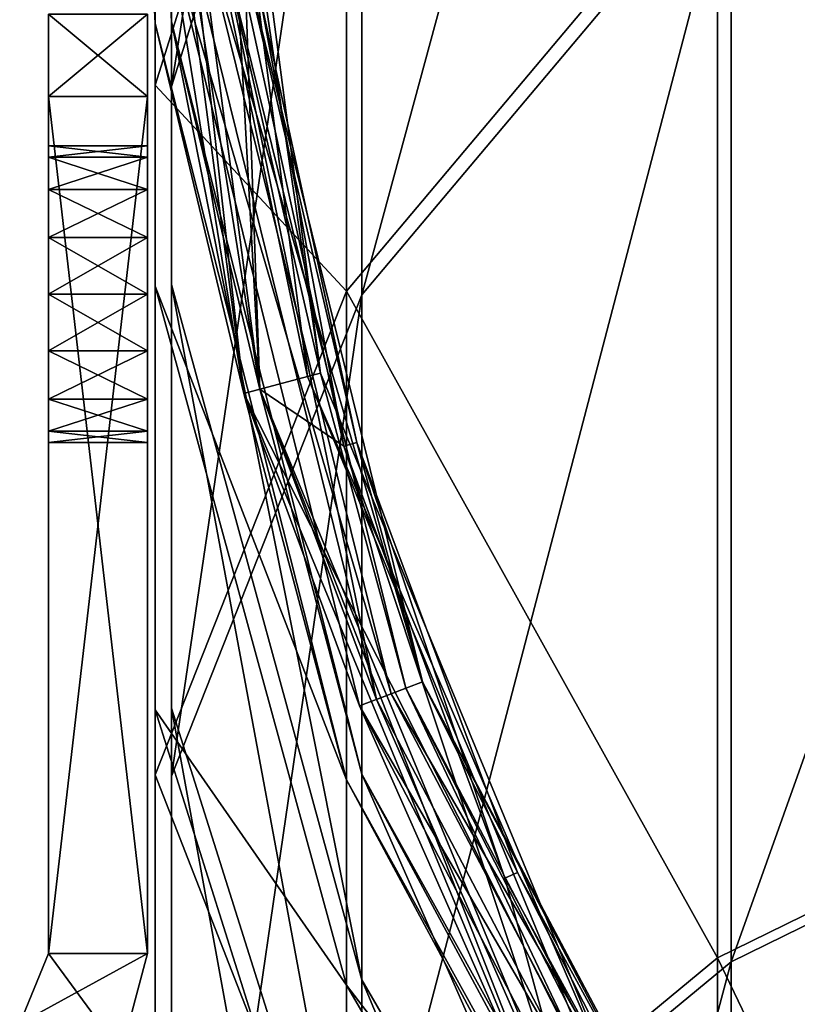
# Model space of a CAD drawing. Extents: x -1448 to 108, y -535 to 375.
# Tile 126 of 147: x -270 to -246, y 230 to 260. Entities that reach past the tile are written whole.
import ezdxf

# ---------------------------------------------------------------- set-up
doc = ezdxf.new("R2010")
doc.units = 0
doc.header["$LTSCALE"] = 33.374815
for name, color, linetype in [('1019', 7, 'CONTINUOUS'), ('1020', 7, 'CONTINUOUS'), ('1021', 7, 'CONTINUOUS'), ('1022', 7, 'CONTINUOUS'), ('1023', 7, 'CONTINUOUS'), ('1026', 7, 'CONTINUOUS'), ('1028', 7, 'CONTINUOUS'), ('1031', 7, 'CONTINUOUS'), ('1032', 7, 'CONTINUOUS'), ('1042', 7, 'CONTINUOUS'), ('1080', 7, 'CONTINUOUS'), ('1081', 7, 'CONTINUOUS'), ('168', 7, 'CONTINUOUS'), ('171', 7, 'CONTINUOUS'), ('188', 7, 'CONTINUOUS'), ('195', 7, 'CONTINUOUS'), ('196', 7, 'CONTINUOUS'), ('197', 7, 'CONTINUOUS'), ('198', 7, 'CONTINUOUS'), ('199', 7, 'CONTINUOUS'), ('200', 7, 'CONTINUOUS'), ('201', 7, 'CONTINUOUS'), ('202', 7, 'CONTINUOUS'), ('203', 7, 'CONTINUOUS'), ('204', 7, 'CONTINUOUS'), ('205', 7, 'CONTINUOUS'), ('311', 7, 'CONTINUOUS')]:
    doc.layers.add(name, color=color, linetype=linetype)

msp = doc.modelspace()

# ---------------------------------------------------------------- linework, layer by layer
at = {"layer": '1019', "color": 7, "linetype": 'CONTINUOUS'}
for points in [[(-266, 257.5, -62.5), (-266, 260, -61.83), (-266, 257.5, -37.5), (-266, 257.5, -62.5)], [(-266, 257.5, -37.5), (-266, 260, -61.83), (-266, 260, -38.17), (-266, 257.5, -37.5)], [(-266, 249.78, -54.158), (-266, 248.319, -53.181), (-266, 257.5, -62.5), (-266, 249.78, -54.158)], [(-266, 257.5, -62.5), (-266, 248.319, -53.181), (-266, 231.5, -37.5), (-266, 257.5, -62.5)], [(-266, 251.5, -54.5), (-266, 249.78, -54.158), (-266, 257.5, -62.5), (-266, 251.5, -54.5)], [(-266, 253.22, -54.158), (-266, 251.5, -54.5), (-266, 257.5, -62.5), (-266, 253.22, -54.158)], [(-266, 254.681, -53.181), (-266, 253.22, -54.158), (-266, 257.5, -62.5), (-266, 254.681, -53.181)], [(-266, 255.658, -51.72), (-266, 254.681, -53.181), (-266, 257.5, -62.5), (-266, 255.658, -51.72)], [(-266, 256, -50), (-266, 255.658, -51.72), (-266, 257.5, -62.5), (-266, 256, -50)], [(-266, 255.658, -48.28), (-266, 256, -50), (-266, 257.5, -37.5), (-266, 255.658, -48.28)], [(-266, 256, -50), (-266, 257.5, -62.5), (-266, 257.5, -37.5), (-266, 256, -50)], [(-266, 254.681, -46.819), (-266, 255.658, -48.28), (-266, 257.5, -37.5), (-266, 254.681, -46.819)], [(-266, 253.22, -45.842), (-266, 254.681, -46.819), (-266, 257.5, -37.5), (-266, 253.22, -45.842)], [(-266, 231.5, -37.5), (-266, 253.22, -45.842), (-266, 257.5, -37.5), (-266, 231.5, -37.5)], [(-266, 231.5, -62.5), (-266, 257.5, -62.5), (-266, 231.5, -37.5), (-266, 231.5, -62.5)], [(-266, 251.5, -45.5), (-266, 253.22, -45.842), (-266, 231.5, -37.5), (-266, 251.5, -45.5)], [(-266, 249.78, -45.842), (-266, 251.5, -45.5), (-266, 231.5, -37.5), (-266, 249.78, -45.842)], [(-266, 248.319, -46.819), (-266, 249.78, -45.842), (-266, 231.5, -37.5), (-266, 248.319, -46.819)], [(-266, 247.342, -48.28), (-266, 248.319, -46.819), (-266, 231.5, -37.5), (-266, 247.342, -48.28)], [(-266, 248.319, -53.181), (-266, 247.342, -51.72), (-266, 231.5, -37.5), (-266, 248.319, -53.181)], [(-266, 247, -50), (-266, 247.342, -48.28), (-266, 231.5, -37.5), (-266, 247, -50)], [(-266, 247.342, -51.72), (-266, 247, -50), (-266, 231.5, -37.5), (-266, 247.342, -51.72)]]:
    msp.add_3dface(points, dxfattribs=at)
at = {"layer": '1020', "color": 7, "linetype": 'CONTINUOUS'}
for points in [[(-269, 257.5, -62.5), (-269, 257.5, -37.5), (-269, 260, -38.17), (-269, 257.5, -62.5)], [(-269, 260, -61.83), (-269, 257.5, -62.5), (-269, 260, -38.17), (-269, 260, -61.83)], [(-269, 231.5, -62.5), (-269, 231.5, -37.5), (-269, 257.5, -37.5), (-269, 231.5, -62.5)], [(-269, 257.5, -62.5), (-269, 231.5, -62.5), (-269, 253.22, -54.158), (-269, 257.5, -62.5)], [(-269, 231.5, -62.5), (-269, 257.5, -37.5), (-269, 248.319, -46.819), (-269, 231.5, -62.5)], [(-269, 257.5, -37.5), (-269, 257.5, -62.5), (-269, 256, -50), (-269, 257.5, -37.5)], [(-269, 257.5, -62.5), (-269, 253.22, -54.158), (-269, 254.681, -53.181), (-269, 257.5, -62.5)], [(-269, 257.5, -62.5), (-269, 254.681, -53.181), (-269, 255.658, -51.72), (-269, 257.5, -62.5)], [(-269, 257.5, -62.5), (-269, 255.658, -51.72), (-269, 256, -50), (-269, 257.5, -62.5)], [(-269, 257.5, -37.5), (-269, 251.5, -45.5), (-269, 249.78, -45.842), (-269, 257.5, -37.5)], [(-269, 251.5, -45.5), (-269, 257.5, -37.5), (-269, 253.22, -45.842), (-269, 251.5, -45.5)], [(-269, 257.5, -37.5), (-269, 249.78, -45.842), (-269, 248.319, -46.819), (-269, 257.5, -37.5)], [(-269, 257.5, -37.5), (-269, 256, -50), (-269, 255.658, -48.28), (-269, 257.5, -37.5)], [(-269, 257.5, -37.5), (-269, 255.658, -48.28), (-269, 254.681, -46.819), (-269, 257.5, -37.5)], [(-269, 257.5, -37.5), (-269, 254.681, -46.819), (-269, 253.22, -45.842), (-269, 257.5, -37.5)], [(-269, 231.5, -62.5), (-269, 251.5, -54.5), (-269, 253.22, -54.158), (-269, 231.5, -62.5)], [(-269, 231.5, -62.5), (-269, 249.78, -54.158), (-269, 251.5, -54.5), (-269, 231.5, -62.5)], [(-269, 231.5, -62.5), (-269, 248.319, -53.181), (-269, 249.78, -54.158), (-269, 231.5, -62.5)], [(-269, 231.5, -62.5), (-269, 248.319, -46.819), (-269, 247.342, -48.28), (-269, 231.5, -62.5)], [(-269, 231.5, -62.5), (-269, 247.342, -51.72), (-269, 248.319, -53.181), (-269, 231.5, -62.5)], [(-269, 231.5, -62.5), (-269, 247.342, -48.28), (-269, 247, -50), (-269, 231.5, -62.5)], [(-269, 231.5, -62.5), (-269, 247, -50), (-269, 247.342, -51.72), (-269, 231.5, -62.5)]]:
    msp.add_3dface(points, dxfattribs=at)
at = {"layer": '1021', "color": 7, "linetype": 'CONTINUOUS'}
for points in [[(-266, 251.5, -45.5), (-266, 249.78, -45.842), (-269, 251.5, -45.5), (-266, 251.5, -45.5)], [(-269, 251.5, -45.5), (-266, 249.78, -45.842), (-269, 249.78, -45.842), (-269, 251.5, -45.5)], [(-266, 249.78, -54.158), (-266, 251.5, -54.5), (-269, 249.78, -54.158), (-266, 249.78, -54.158)], [(-269, 249.78, -54.158), (-266, 251.5, -54.5), (-269, 251.5, -54.5), (-269, 249.78, -54.158)], [(-266, 249.78, -45.842), (-266, 248.319, -46.819), (-269, 249.78, -45.842), (-266, 249.78, -45.842)], [(-269, 249.78, -45.842), (-266, 248.319, -46.819), (-269, 248.319, -46.819), (-269, 249.78, -45.842)], [(-266, 248.319, -53.181), (-266, 249.78, -54.158), (-269, 248.319, -53.181), (-266, 248.319, -53.181)], [(-269, 248.319, -53.181), (-266, 249.78, -54.158), (-269, 249.78, -54.158), (-269, 248.319, -53.181)], [(-266, 248.319, -46.819), (-266, 247.342, -48.28), (-269, 248.319, -46.819), (-266, 248.319, -46.819)], [(-269, 248.319, -46.819), (-266, 247.342, -48.28), (-269, 247.342, -48.28), (-269, 248.319, -46.819)], [(-266, 247.342, -51.72), (-266, 248.319, -53.181), (-269, 247.342, -51.72), (-266, 247.342, -51.72)], [(-269, 247.342, -51.72), (-266, 248.319, -53.181), (-269, 248.319, -53.181), (-269, 247.342, -51.72)], [(-266, 247.342, -48.28), (-266, 247, -50), (-269, 247.342, -48.28), (-266, 247.342, -48.28)], [(-266, 247, -50), (-266, 247.342, -51.72), (-269, 247, -50), (-266, 247, -50)], [(-269, 247.342, -48.28), (-266, 247, -50), (-269, 247, -50), (-269, 247.342, -48.28)], [(-269, 247, -50), (-266, 247.342, -51.72), (-269, 247.342, -51.72), (-269, 247, -50)]]:
    msp.add_3dface(points, dxfattribs=at)
at = {"layer": '1022', "color": 7, "linetype": 'CONTINUOUS'}
for points in [[(-266, 255.658, -51.72), (-266, 256, -50), (-269, 255.658, -51.72), (-266, 255.658, -51.72)], [(-266, 256, -50), (-266, 255.658, -48.28), (-269, 256, -50), (-266, 256, -50)], [(-269, 255.658, -51.72), (-266, 256, -50), (-269, 256, -50), (-269, 255.658, -51.72)], [(-269, 256, -50), (-266, 255.658, -48.28), (-269, 255.658, -48.28), (-269, 256, -50)], [(-266, 254.681, -53.181), (-266, 255.658, -51.72), (-269, 254.681, -53.181), (-266, 254.681, -53.181)], [(-269, 254.681, -53.181), (-266, 255.658, -51.72), (-269, 255.658, -51.72), (-269, 254.681, -53.181)], [(-266, 255.658, -48.28), (-266, 254.681, -46.819), (-269, 255.658, -48.28), (-266, 255.658, -48.28)], [(-269, 255.658, -48.28), (-266, 254.681, -46.819), (-269, 254.681, -46.819), (-269, 255.658, -48.28)], [(-266, 253.22, -54.158), (-266, 254.681, -53.181), (-269, 253.22, -54.158), (-266, 253.22, -54.158)], [(-269, 253.22, -54.158), (-266, 254.681, -53.181), (-269, 254.681, -53.181), (-269, 253.22, -54.158)], [(-266, 254.681, -46.819), (-266, 253.22, -45.842), (-269, 254.681, -46.819), (-266, 254.681, -46.819)], [(-269, 254.681, -46.819), (-266, 253.22, -45.842), (-269, 253.22, -45.842), (-269, 254.681, -46.819)], [(-266, 253.22, -45.842), (-266, 251.5, -45.5), (-269, 253.22, -45.842), (-266, 253.22, -45.842)], [(-266, 251.5, -45.5), (-269, 251.5, -45.5), (-269, 253.22, -45.842), (-266, 251.5, -45.5)], [(-266, 251.5, -54.5), (-266, 253.22, -54.158), (-269, 251.5, -54.5), (-266, 251.5, -54.5)], [(-269, 251.5, -54.5), (-266, 253.22, -54.158), (-269, 253.22, -54.158), (-269, 251.5, -54.5)]]:
    msp.add_3dface(points, dxfattribs=at)
at = {"layer": '1023', "color": 7, "linetype": 'CONTINUOUS'}
for points in [[(-266, 231.5, -37.5), (-266, 257.5, -37.5), (-269, 231.5, -37.5), (-266, 231.5, -37.5)], [(-269, 231.5, -37.5), (-266, 257.5, -37.5), (-269, 257.5, -37.5), (-269, 231.5, -37.5)]]:
    msp.add_3dface(points, dxfattribs=at)
at = {"layer": '1026', "color": 7, "linetype": 'CONTINUOUS'}
for points in [[(-266, 231.5, -62.5), (-266, 231.5, -37.5), (-266.804, 228.5, -37.5), (-266, 231.5, -62.5)], [(-266, 231.5, -62.5), (-266.804, 228.5, -37.5), (-266.804, 228.5, -62.5), (-266, 231.5, -62.5)]]:
    msp.add_3dface(points, dxfattribs=at)
at = {"layer": '1028', "color": 7, "linetype": 'CONTINUOUS'}
for points in [[(-269.879, 229.379, -37.5), (-269, 231.5, -37.5), (-269.879, 229.379, -62.5), (-269.879, 229.379, -37.5)], [(-269, 231.5, -37.5), (-269, 231.5, -62.5), (-269.879, 229.379, -62.5), (-269, 231.5, -37.5)]]:
    msp.add_3dface(points, dxfattribs=at)
at = {"layer": '1031', "color": 7, "linetype": 'CONTINUOUS'}
for points in [[(-266.804, 228.5, -37.5), (-266, 231.5, -37.5), (-269.879, 229.379, -37.5), (-266.804, 228.5, -37.5)], [(-269.879, 229.379, -37.5), (-266, 231.5, -37.5), (-269, 231.5, -37.5), (-269.879, 229.379, -37.5)]]:
    msp.add_3dface(points, dxfattribs=at)
at = {"layer": '1032', "color": 7, "linetype": 'CONTINUOUS'}
for points in [[(-269, 231.5, -62.5), (-266.804, 228.5, -62.5), (-269.879, 229.379, -62.5), (-269, 231.5, -62.5)], [(-266, 231.5, -62.5), (-266.804, 228.5, -62.5), (-269, 231.5, -62.5), (-266, 231.5, -62.5)]]:
    msp.add_3dface(points, dxfattribs=at)
at = {"layer": '1042', "color": 7, "linetype": 'CONTINUOUS'}
for points in [[(-266, 257.5, -62.5), (-266, 231.5, -62.5), (-269, 257.5, -62.5), (-266, 257.5, -62.5)], [(-266, 231.5, -62.5), (-269, 231.5, -62.5), (-269, 257.5, -62.5), (-266, 231.5, -62.5)]]:
    msp.add_3dface(points, dxfattribs=at)
at = {"layer": '1080', "color": 7, "linetype": 'CONTINUOUS'}
for points in [[(-266, 257.5, -37.5), (-266, 260, -38.17), (-269, 257.5, -37.5), (-266, 257.5, -37.5)], [(-269, 257.5, -37.5), (-266, 260, -38.17), (-269, 260, -38.17), (-269, 257.5, -37.5)]]:
    msp.add_3dface(points, dxfattribs=at)
at = {"layer": '1081', "color": 7, "linetype": 'CONTINUOUS'}
for points in [[(-266, 260, -61.83), (-266, 257.5, -62.5), (-269, 260, -61.83), (-266, 260, -61.83)], [(-266, 257.5, -62.5), (-269, 257.5, -62.5), (-269, 260, -61.83), (-266, 257.5, -62.5)]]:
    msp.add_3dface(points, dxfattribs=at)
at = {"layer": '168', "color": 7, "linetype": 'CONTINUOUS'}
for points in [[(-265.767, 259.708, -96.111), (-265.767, 283.334, -90.746), (-266.5, 274.5, -120), (-265.767, 259.708, -96.111)], [(-265.767, 283.334, -90.746), (-265.767, 259.708, -96.111), (-265.767, 273.582, -62.785), (-265.767, 283.334, -90.746)], [(-248.71, 264.976, 18.405), (-232.644, 239.245, 55.873), (-232.644, 276.289, 32.579), (-248.71, 264.976, 18.405)], [(-265.767, 257.846, -37.698), (-259.969, 251.593, 1.639), (-259.969, 276.248, -23.043), (-265.767, 257.846, -37.698)], [(-265.767, 257.846, -37.698), (-259.969, 276.248, -23.043), (-265.767, 273.582, -62.785), (-265.767, 257.846, -37.698)], [(-259.969, 251.593, 1.639), (-248.71, 264.976, 18.405), (-259.969, 276.248, -23.043), (-259.969, 251.593, 1.639)], [(-263.076, 248.489, -120), (-265.767, 259.708, -96.111), (-266.5, 274.5, -120), (-263.076, 248.489, -120)], [(-265.767, 259.708, -96.111), (-265.767, 251.744, -73.277), (-265.767, 273.582, -62.785), (-265.767, 259.708, -96.111)], [(-265.767, 251.744, -73.277), (-265.767, 257.846, -37.698), (-265.767, 273.582, -62.785), (-265.767, 251.744, -73.277)], [(-259.969, 251.593, 1.639), (-248.71, 231.372, 39.536), (-248.71, 264.976, 18.405), (-259.969, 251.593, 1.639)], [(-248.71, 231.372, 39.536), (-232.644, 239.245, 55.873), (-248.71, 264.976, 18.405), (-248.71, 231.372, 39.536)], [(-259.969, 236.768, -101.32), (-265.767, 259.708, -96.111), (-263.076, 248.489, -120), (-259.969, 236.768, -101.32)], [(-265.767, 259.708, -96.111), (-259.969, 236.768, -101.32), (-265.767, 251.744, -73.277), (-265.767, 259.708, -96.111)], [(-265.767, 236.918, -16.746), (-259.969, 251.593, 1.639), (-265.767, 257.846, -37.698), (-265.767, 236.918, -16.746)], [(-265.767, 238.894, -52.791), (-265.767, 236.918, -16.746), (-265.767, 257.846, -37.698), (-265.767, 238.894, -52.791)], [(-265.767, 238.894, -52.791), (-265.767, 257.846, -37.698), (-265.767, 251.744, -73.277), (-265.767, 238.894, -52.791)], [(-259.969, 236.768, -101.32), (-259.969, 230.541, -83.465), (-265.767, 251.744, -73.277), (-259.969, 236.768, -101.32)], [(-259.969, 230.541, -83.465), (-265.767, 238.894, -52.791), (-265.767, 251.744, -73.277), (-259.969, 230.541, -83.465)], [(-265.767, 236.918, -16.746), (-259.969, 222.06, 20.21), (-259.969, 251.593, 1.639), (-265.767, 236.918, -16.746)], [(-259.969, 222.06, 20.21), (-248.71, 231.372, 39.536), (-259.969, 251.593, 1.639), (-259.969, 222.06, 20.21)], [(-253.036, 224.25, -120), (-259.969, 236.768, -101.32), (-263.076, 248.489, -120), (-253.036, 224.25, -120)], [(-248.71, 231.372, 39.536), (-232.644, 197.942, 70.331), (-232.644, 239.245, 55.873), (-248.71, 231.372, 39.536)], [(-265.767, 221.804, -35.681), (-265.767, 236.918, -16.746), (-265.767, 238.894, -52.791), (-265.767, 221.804, -35.681)], [(-259.969, 220.492, -67.445), (-265.767, 221.804, -35.681), (-265.767, 238.894, -52.791), (-259.969, 220.492, -67.445)], [(-259.969, 220.492, -67.445), (-265.767, 238.894, -52.791), (-259.969, 230.541, -83.465), (-259.969, 220.492, -67.445)], [(-265.767, 211.849, -0.982), (-259.969, 222.06, 20.21), (-265.767, 236.918, -16.746), (-265.767, 211.849, -0.982)], [(-265.767, 221.804, -35.681), (-265.767, 211.849, -0.982), (-265.767, 236.918, -16.746), (-265.767, 221.804, -35.681)], [(-248.71, 215.848, -106.07), (-259.969, 236.768, -101.32), (-253.036, 224.25, -120), (-248.71, 215.848, -106.07)], [(-259.969, 236.768, -101.32), (-248.71, 215.848, -106.07), (-259.969, 230.541, -83.465), (-259.969, 236.768, -101.32)], [(-259.969, 222.06, 20.21), (-248.71, 193.906, 52.65), (-248.71, 231.372, 39.536), (-259.969, 222.06, 20.21)], [(-248.71, 193.906, 52.65), (-232.644, 197.942, 70.331), (-248.71, 231.372, 39.536), (-248.71, 193.906, 52.65)], [(-248.71, 215.848, -106.07), (-248.71, 211.204, -92.755), (-259.969, 230.541, -83.465), (-248.71, 215.848, -106.07)], [(-248.71, 211.204, -92.755), (-259.969, 220.492, -67.445), (-259.969, 230.541, -83.465), (-248.71, 211.204, -92.755)]]:
    msp.add_3dface(points, dxfattribs=at)
at = {"layer": '171', "color": 7, "linetype": 'CONTINUOUS'}
for points in [[(-259.502, 276.109, -23.154), (-265.271, 257.799, -37.735), (-259.502, 294.626, -52.674), (-259.502, 276.109, -23.154)], [(-259.502, 294.626, -52.674), (-265.271, 257.799, -37.735), (-265.271, 273.528, -62.811), (-259.502, 294.626, -52.674)], [(-248.298, 264.799, 18.183), (-259.502, 251.483, 1.5), (-248.298, 292.807, -9.856), (-248.298, 264.799, 18.183)], [(-248.298, 292.807, -9.856), (-259.502, 251.483, 1.5), (-259.502, 276.109, -23.154), (-248.298, 292.807, -9.856)], [(-265.271, 259.767, -96.098), (-266, 274.5, -120), (-265.271, 283.276, -90.76), (-265.271, 259.767, -96.098)], [(-265.271, 259.767, -96.098), (-265.271, 283.276, -90.76), (-265.271, 251.798, -73.251), (-265.271, 259.767, -96.098)], [(-265.271, 283.276, -90.76), (-265.271, 273.528, -62.811), (-265.271, 251.798, -73.251), (-265.271, 283.276, -90.76)], [(-259.502, 251.483, 1.5), (-265.271, 236.88, -16.793), (-259.502, 276.109, -23.154), (-259.502, 251.483, 1.5)], [(-259.502, 276.109, -23.154), (-265.271, 236.88, -16.793), (-265.271, 257.799, -37.735), (-259.502, 276.109, -23.154)], [(-232.312, 239.082, 55.536), (-248.298, 231.249, 39.28), (-232.312, 276.056, 32.286), (-232.312, 239.082, 55.536)], [(-232.312, 276.056, 32.286), (-248.298, 231.249, 39.28), (-248.298, 264.799, 18.183), (-232.312, 276.056, 32.286)], [(-262.593, 248.618, -120), (-266, 274.5, -120), (-265.271, 259.767, -96.098), (-262.593, 248.618, -120)], [(-265.271, 257.799, -37.735), (-265.271, 238.941, -52.753), (-265.271, 273.528, -62.811), (-265.271, 257.799, -37.735)], [(-265.271, 273.528, -62.811), (-265.271, 238.941, -52.753), (-265.271, 251.798, -73.251), (-265.271, 273.528, -62.811)], [(-248.298, 231.249, 39.28), (-259.502, 221.983, 20.05), (-248.298, 264.799, 18.183), (-248.298, 231.249, 39.28)], [(-248.298, 264.799, 18.183), (-259.502, 221.983, 20.05), (-259.502, 251.483, 1.5), (-248.298, 264.799, 18.183)], [(-259.502, 236.941, -101.281), (-262.593, 248.618, -120), (-265.271, 259.767, -96.098), (-259.502, 236.941, -101.281)], [(-259.502, 236.941, -101.281), (-265.271, 259.767, -96.098), (-259.502, 230.7, -83.388), (-259.502, 236.941, -101.281)], [(-265.271, 259.767, -96.098), (-265.271, 251.798, -73.251), (-259.502, 230.7, -83.388), (-265.271, 259.767, -96.098)], [(-265.271, 236.88, -16.793), (-265.271, 221.841, -35.634), (-265.271, 257.799, -37.735), (-265.271, 236.88, -16.793)], [(-265.271, 257.799, -37.735), (-265.271, 221.841, -35.634), (-265.271, 238.941, -52.753), (-265.271, 257.799, -37.735)], [(-265.271, 238.941, -52.753), (-259.502, 220.631, -67.335), (-265.271, 251.798, -73.251), (-265.271, 238.941, -52.753)], [(-265.271, 251.798, -73.251), (-259.502, 220.631, -67.335), (-259.502, 230.7, -83.388), (-265.271, 251.798, -73.251)], [(-259.502, 221.983, 20.05), (-265.271, 211.823, -1.037), (-259.502, 251.483, 1.5), (-259.502, 221.983, 20.05)], [(-259.502, 251.483, 1.5), (-265.271, 211.823, -1.037), (-265.271, 236.88, -16.793), (-259.502, 251.483, 1.5)], [(-252.603, 224.5, -120), (-262.593, 248.618, -120), (-259.502, 236.941, -101.281), (-252.603, 224.5, -120)], [(-232.312, 197.858, 69.966), (-248.298, 193.843, 52.374), (-232.312, 239.082, 55.536), (-232.312, 197.858, 69.966)], [(-232.312, 239.082, 55.536), (-248.298, 193.843, 52.374), (-248.298, 231.249, 39.28), (-232.312, 239.082, 55.536)], [(-265.271, 221.841, -35.634), (-259.502, 207.239, -53.928), (-265.271, 238.941, -52.753), (-265.271, 221.841, -35.634)], [(-265.271, 238.941, -52.753), (-259.502, 207.239, -53.928), (-259.502, 220.631, -67.335), (-265.271, 238.941, -52.753)], [(-265.271, 211.823, -1.037), (-265.271, 201.358, -22.754), (-265.271, 236.88, -16.793), (-265.271, 211.823, -1.037)], [(-265.271, 236.88, -16.793), (-265.271, 201.358, -22.754), (-265.271, 221.841, -35.634), (-265.271, 236.88, -16.793)], [(-248.298, 216.125, -106.007), (-252.603, 224.5, -120), (-259.502, 236.941, -101.281), (-248.298, 216.125, -106.007)], [(-248.298, 216.125, -106.007), (-259.502, 236.941, -101.281), (-248.298, 211.46, -92.632), (-248.298, 216.125, -106.007)], [(-259.502, 236.941, -101.281), (-259.502, 230.7, -83.388), (-248.298, 211.46, -92.632), (-259.502, 236.941, -101.281)], [(-248.298, 193.843, 52.374), (-259.502, 189.093, 31.563), (-248.298, 231.249, 39.28), (-248.298, 193.843, 52.374)], [(-248.298, 231.249, 39.28), (-259.502, 189.093, 31.563), (-259.502, 221.983, 20.05), (-248.298, 231.249, 39.28)], [(-259.502, 220.631, -67.335), (-248.298, 203.933, -80.633), (-259.502, 230.7, -83.388), (-259.502, 220.631, -67.335)], [(-259.502, 230.7, -83.388), (-248.298, 203.933, -80.633), (-248.298, 211.46, -92.632), (-259.502, 230.7, -83.388)]]:
    msp.add_3dface(points, dxfattribs=at)
at = {"layer": '188', "color": 7, "linetype": 'CONTINUOUS'}
for points in [[(-266.5, 274.5, -140.397), (-263.075, 248.488, -140.397), (-266, 274.5, -140.397), (-266.5, 274.5, -140.397)], [(-266, 274.5, -140.397), (-263.075, 248.488, -140.397), (-262.592, 248.618, -140.397), (-266, 274.5, -140.397)], [(-263.075, 248.488, -140.397), (-253.036, 224.251, -140.397), (-262.592, 248.618, -140.397), (-263.075, 248.488, -140.397)], [(-262.592, 248.618, -140.397), (-253.036, 224.251, -140.397), (-252.603, 224.501, -140.397), (-262.592, 248.618, -140.397)]]:
    msp.add_3dface(points, dxfattribs=at)
at = {"layer": '195', "color": 7, "linetype": 'CONTINUOUS'}
for points in [[(-266, 274.5, -120), (-262.593, 248.618, -120), (-264.014, 274.5, -123.142), (-266, 274.5, -120)], [(-264.014, 274.5, -123.142), (-262.593, 248.618, -120), (-263.016, 260.551, -123.142), (-264.014, 274.5, -123.142)], [(-263.016, 260.551, -123.142), (-262.593, 248.618, -120), (-260.044, 246.886, -123.142), (-263.016, 260.551, -123.142)], [(-262.593, 248.618, -120), (-252.603, 224.5, -120), (-260.044, 246.886, -123.142), (-262.593, 248.618, -120)], [(-260.044, 246.886, -123.142), (-252.603, 224.5, -120), (-255.157, 233.784, -123.142), (-260.044, 246.886, -123.142)], [(-255.157, 233.784, -123.142), (-252.603, 224.5, -120), (-248.455, 221.51, -123.142), (-255.157, 233.784, -123.142)]]:
    msp.add_3dface(points, dxfattribs=at)
at = {"layer": '196', "color": 7, "linetype": 'CONTINUOUS'}
for points in [[(-263.016, 260.551, -123.142), (-260.044, 246.886, -123.142), (-262.606, 260.61, -135.615), (-263.016, 260.551, -123.142)], [(-262.606, 260.61, -135.615), (-260.044, 246.886, -123.142), (-259.646, 247.003, -135.615), (-262.606, 260.61, -135.615)], [(-260.044, 246.886, -123.142), (-255.157, 233.784, -123.142), (-259.646, 247.003, -135.615), (-260.044, 246.886, -123.142)], [(-259.646, 247.003, -135.615), (-255.157, 233.784, -123.142), (-254.78, 233.956, -135.615), (-259.646, 247.003, -135.615)], [(-255.157, 233.784, -123.142), (-248.455, 221.51, -123.142), (-254.78, 233.956, -135.615), (-255.157, 233.784, -123.142)], [(-254.78, 233.956, -135.615), (-248.455, 221.51, -123.142), (-248.106, 221.734, -135.615), (-254.78, 233.956, -135.615)]]:
    msp.add_3dface(points, dxfattribs=at)
at = {"layer": '197', "color": 7, "linetype": 'CONTINUOUS'}
for points in [[(-262.606, 260.61, -135.615), (-259.646, 247.003, -135.615), (-262.606, 260.61, -144.947), (-262.606, 260.61, -135.615)], [(-262.606, 260.61, -144.947), (-259.646, 247.003, -135.615), (-259.646, 247.003, -144.947), (-262.606, 260.61, -144.947)], [(-259.646, 247.003, -135.615), (-254.78, 233.956, -135.615), (-259.646, 247.003, -144.947), (-259.646, 247.003, -135.615)], [(-259.646, 247.003, -144.947), (-254.78, 233.956, -135.615), (-254.78, 233.956, -144.947), (-259.646, 247.003, -144.947)], [(-254.78, 233.956, -135.615), (-248.106, 221.734, -135.615), (-254.78, 233.956, -144.947), (-254.78, 233.956, -135.615)], [(-254.78, 233.956, -144.947), (-248.106, 221.734, -135.615), (-248.106, 221.734, -144.947), (-254.78, 233.956, -144.947)]]:
    msp.add_3dface(points, dxfattribs=at)
at = {"layer": '198', "color": 7, "linetype": 'CONTINUOUS'}
for points in [[(-266.5, 274.5, -144.947), (-265.347, 262.437, -145.971), (-263.075, 248.489, -144.947), (-266.5, 274.5, -144.947)], [(-264.329, 262.561, -146.397), (-258.614, 239.376, -146.397), (-265.347, 262.437, -145.971), (-264.329, 262.561, -146.397)], [(-263.31, 262.684, -145.972), (-257.655, 239.74, -145.972), (-264.329, 262.561, -146.397), (-263.31, 262.684, -145.972)], [(-264.329, 262.561, -146.397), (-257.655, 239.74, -145.972), (-258.614, 239.376, -146.397), (-264.329, 262.561, -146.397)], [(-262.606, 260.61, -144.947), (-259.646, 247.003, -144.947), (-263.31, 262.684, -145.972), (-262.606, 260.61, -144.947)], [(-263.31, 262.684, -145.972), (-259.646, 247.003, -144.947), (-257.655, 239.74, -145.972), (-263.31, 262.684, -145.972)], [(-265.347, 262.437, -145.971), (-258.614, 239.376, -146.397), (-259.573, 239.012, -145.971), (-265.347, 262.437, -145.971)], [(-265.347, 262.437, -145.971), (-259.573, 239.012, -145.971), (-263.075, 248.489, -144.947), (-265.347, 262.437, -145.971)], [(-263.075, 248.489, -144.947), (-259.573, 239.012, -145.971), (-253.035, 224.25, -144.947), (-263.075, 248.489, -144.947)], [(-259.646, 247.003, -144.947), (-254.78, 233.956, -144.947), (-257.655, 239.74, -145.972), (-259.646, 247.003, -144.947)], [(-257.655, 239.74, -145.972), (-246.673, 218.816, -145.972), (-258.614, 239.376, -146.397), (-257.655, 239.74, -145.972)], [(-254.78, 233.956, -144.947), (-248.106, 221.734, -144.947), (-257.655, 239.74, -145.972), (-254.78, 233.956, -144.947)], [(-257.655, 239.74, -145.972), (-248.106, 221.734, -144.947), (-246.673, 218.816, -145.972), (-257.655, 239.74, -145.972)], [(-258.614, 239.376, -146.397), (-247.517, 218.233, -146.397), (-259.573, 239.012, -145.971), (-258.614, 239.376, -146.397)], [(-258.614, 239.376, -146.397), (-246.673, 218.816, -145.972), (-247.517, 218.233, -146.397), (-258.614, 239.376, -146.397)], [(-259.573, 239.012, -145.971), (-247.517, 218.233, -146.397), (-248.362, 217.65, -145.971), (-259.573, 239.012, -145.971)], [(-259.573, 239.012, -145.971), (-248.362, 217.65, -145.971), (-253.035, 224.25, -144.947), (-259.573, 239.012, -145.971)]]:
    msp.add_3dface(points, dxfattribs=at)
at = {"layer": '199', "color": 7, "linetype": 'CONTINUOUS'}
for points in [[(-263.075, 248.488, -140.397), (-266.5, 274.5, -140.397), (-263.075, 248.489, -144.947), (-263.075, 248.488, -140.397)], [(-266.5, 274.5, -140.397), (-266.5, 274.5, -144.947), (-263.075, 248.489, -144.947), (-266.5, 274.5, -140.397)], [(-263.075, 248.488, -140.397), (-263.075, 248.489, -144.947), (-253.035, 224.25, -144.947), (-263.075, 248.488, -140.397)], [(-253.036, 224.251, -140.397), (-263.075, 248.488, -140.397), (-253.035, 224.25, -144.947), (-253.036, 224.251, -140.397)]]:
    msp.add_3dface(points, dxfattribs=at)
at = {"layer": '200', "color": 7, "linetype": 'CONTINUOUS'}
for points in [[(-266, 274.5, -140.397), (-262.592, 248.618, -140.397), (-266, 274.5, -144.947), (-266, 274.5, -140.397)], [(-266, 274.5, -144.947), (-262.592, 248.618, -140.397), (-262.592, 248.618, -144.947), (-266, 274.5, -144.947)], [(-262.592, 248.618, -140.397), (-252.603, 224.501, -140.397), (-262.592, 248.618, -144.947), (-262.592, 248.618, -140.397)], [(-262.592, 248.618, -144.947), (-252.603, 224.501, -140.397), (-252.602, 224.5, -144.947), (-262.592, 248.618, -144.947)]]:
    msp.add_3dface(points, dxfattribs=at)
at = {"layer": '201', "color": 7, "linetype": 'CONTINUOUS'}
for points in [[(-266, 274.5, -144.947), (-262.592, 248.618, -144.947), (-264.8, 262.503, -145.769), (-266, 274.5, -144.947)], [(-264.1, 274.5, -144.947), (-263.856, 262.618, -145.77), (-260.757, 249.11, -144.947), (-264.1, 274.5, -144.947)], [(-264.8, 262.503, -145.769), (-259.058, 239.208, -145.769), (-263.856, 262.618, -145.77), (-264.8, 262.503, -145.769)], [(-263.856, 262.618, -145.77), (-259.058, 239.208, -145.769), (-258.169, 239.545, -145.77), (-263.856, 262.618, -145.77)], [(-263.856, 262.618, -145.77), (-258.169, 239.545, -145.77), (-260.757, 249.11, -144.947), (-263.856, 262.618, -145.77)], [(-264.8, 262.503, -145.769), (-262.592, 248.618, -144.947), (-259.058, 239.208, -145.769), (-264.8, 262.503, -145.769)], [(-260.757, 249.11, -144.947), (-258.169, 239.545, -145.77), (-250.957, 225.45, -144.947), (-260.757, 249.11, -144.947)], [(-262.592, 248.618, -144.947), (-252.602, 224.5, -144.947), (-259.058, 239.208, -145.769), (-262.592, 248.618, -144.947)], [(-259.058, 239.208, -145.769), (-247.908, 217.963, -145.769), (-258.169, 239.545, -145.77), (-259.058, 239.208, -145.769)], [(-258.169, 239.545, -145.77), (-247.908, 217.963, -145.769), (-247.126, 218.503, -145.77), (-258.169, 239.545, -145.77)], [(-258.169, 239.545, -145.77), (-247.126, 218.503, -145.77), (-250.957, 225.45, -144.947), (-258.169, 239.545, -145.77)], [(-259.058, 239.208, -145.769), (-252.602, 224.5, -144.947), (-247.908, 217.963, -145.769), (-259.058, 239.208, -145.769)]]:
    msp.add_3dface(points, dxfattribs=at)
at = {"layer": '202', "color": 7, "linetype": 'CONTINUOUS'}
for points in [[(-264.1, 274.5, -144.947), (-260.757, 249.11, -144.947), (-264.1, 274.5, -135.623), (-264.1, 274.5, -144.947)], [(-264.1, 274.5, -135.623), (-260.757, 249.11, -144.947), (-260.757, 249.11, -135.623), (-264.1, 274.5, -135.623)], [(-260.757, 249.11, -144.947), (-250.957, 225.45, -144.947), (-260.757, 249.11, -135.623), (-260.757, 249.11, -144.947)], [(-260.757, 249.11, -135.623), (-250.957, 225.45, -144.947), (-250.957, 225.45, -135.623), (-260.757, 249.11, -135.623)]]:
    msp.add_3dface(points, dxfattribs=at)
at = {"layer": '203', "color": 7, "linetype": 'CONTINUOUS'}
for points in [[(-264.1, 274.5, -135.623), (-260.757, 249.11, -135.623), (-264.509, 274.5, -123.294), (-264.1, 274.5, -135.623)], [(-264.509, 274.5, -123.294), (-260.757, 249.11, -135.623), (-261.152, 249.004, -123.294), (-264.509, 274.5, -123.294)], [(-260.757, 249.11, -135.623), (-250.957, 225.45, -135.623), (-261.152, 249.004, -123.294), (-260.757, 249.11, -135.623)], [(-261.152, 249.004, -123.294), (-250.957, 225.45, -135.623), (-251.311, 225.245, -123.294), (-261.152, 249.004, -123.294)]]:
    msp.add_3dface(points, dxfattribs=at)
at = {"layer": '204', "color": 7, "linetype": 'CONTINUOUS'}
for points in [[(-264.509, 274.5, -123.294), (-261.152, 249.004, -123.294), (-266.5, 274.5, -120.145), (-264.509, 274.5, -123.294)], [(-266.5, 274.5, -120.145), (-261.152, 249.004, -123.294), (-263.076, 248.489, -120.145), (-266.5, 274.5, -120.145)], [(-261.152, 249.004, -123.294), (-251.311, 225.245, -123.294), (-263.076, 248.489, -120.145), (-261.152, 249.004, -123.294)], [(-263.076, 248.489, -120.145), (-251.311, 225.245, -123.294), (-253.036, 224.25, -120.145), (-263.076, 248.489, -120.145)]]:
    msp.add_3dface(points, dxfattribs=at)
at = {"layer": '205', "color": 7, "linetype": 'CONTINUOUS'}
for points in [[(-263.076, 248.489, -120), (-266.5, 274.5, -120), (-263.076, 248.489, -120.145), (-263.076, 248.489, -120)], [(-266.5, 274.5, -120), (-266.5, 274.5, -120.145), (-263.076, 248.489, -120.145), (-266.5, 274.5, -120)], [(-253.036, 224.25, -120), (-263.076, 248.489, -120), (-253.036, 224.25, -120.145), (-253.036, 224.25, -120)], [(-263.076, 248.489, -120), (-263.076, 248.489, -120.145), (-253.036, 224.25, -120.145), (-263.076, 248.489, -120)]]:
    msp.add_3dface(points, dxfattribs=at)
at = {"layer": '311', "linetype": 'CONTINUOUS'}
for points in [[(-221.413, 63.634, -420.313), (-248.911, 60.914, -409.254), (-212.6, 231.904, -357.007), (-221.413, 63.634, -420.313)], [(-248.911, 60.914, -409.254), (-240.098, 229.183, -345.947), (-212.6, 231.904, -357.007), (-248.911, 60.914, -409.254)]]:
    msp.add_3dface(points, dxfattribs=at)

doc.saveas('drawing.dxf')
